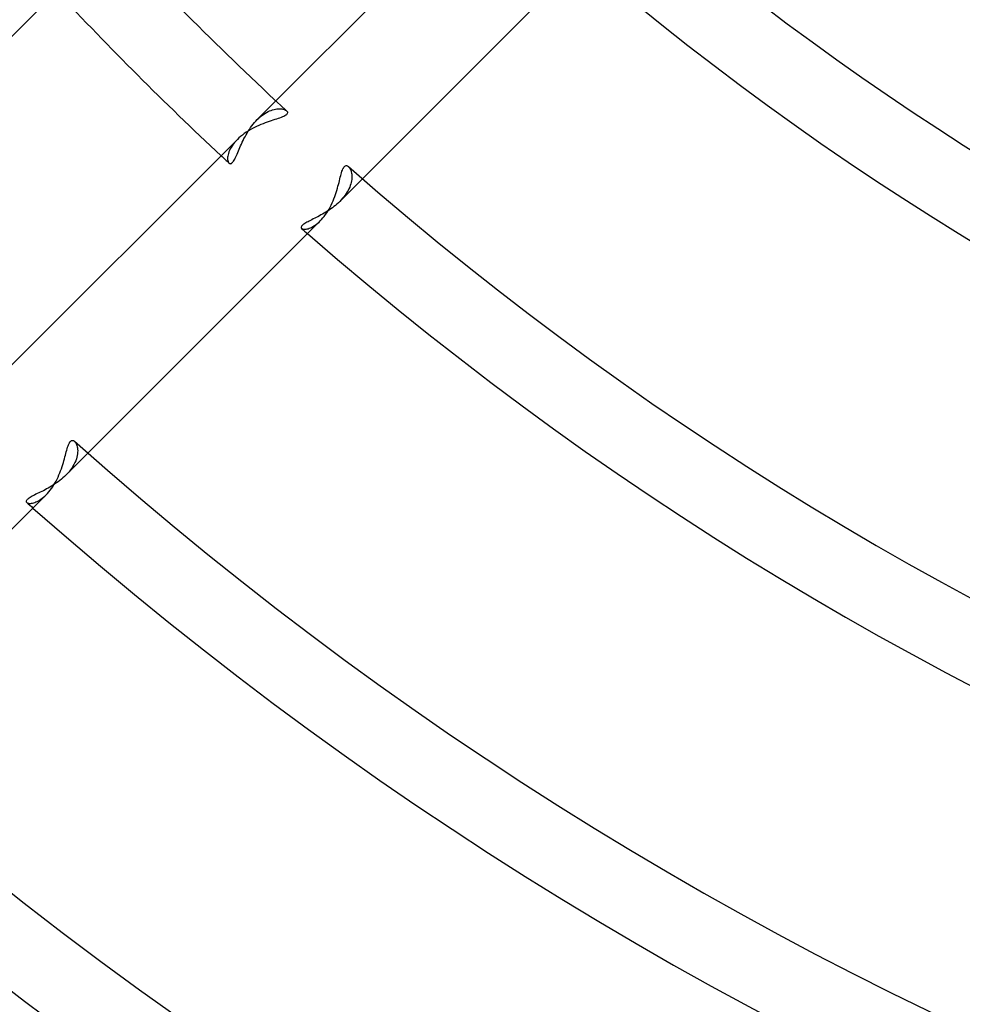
# Model space of a CAD drawing. Header units: millimetres. Extents: x -156 to 156, y -156 to 156.
# Tile 25 of 68: x -32 to -20, y -43 to -30. Entities that reach past the tile are written whole.
import ezdxf

# ---------------------------------------------------------------- set-up
doc = ezdxf.new("R2010")
doc.units = ezdxf.units.MM
doc.layers.add('MAIN-1', color=7, linetype='Continuous')

msp = doc.modelspace()

# ---------------------------------------------------------------- linework, layer by layer
at = {"layer": 'MAIN-1'}
for p, q in [((-27.047, -29.169), (-29.114, -31.235)), ((-34.773, -32.652), (-31.734, -29.612)), ((-27.998, -32.24), (-25.553, -29.795)), ((-29.114, -31.235), (-29.355, -31.477)), ((-29.276, -31.41), (-29.256, -31.396)), ((-29.256, -31.396), (-29.236, -31.384)), ((-29.236, -31.384), (-29.216, -31.374)), ((-29.216, -31.374), (-29.196, -31.364)), ((-29.196, -31.364), (-29.176, -31.357)), ((-29.176, -31.357), (-29.157, -31.35)), ((-29.157, -31.35), (-29.138, -31.345)), ((-29.138, -31.345), (-29.12, -31.341)), ((-29.12, -31.341), (-29.102, -31.338)), ((-29.102, -31.338), (-29.085, -31.337)), ((-29.085, -31.337), (-29.069, -31.336)), ((-29.069, -31.336), (-29.053, -31.337)), ((-29.053, -31.337), (-29.039, -31.338)), ((-29.039, -31.338), (-29.025, -31.341)), ((-29.025, -31.341), (-29.013, -31.344)), ((-29.013, -31.344), (-29.002, -31.348)), ((-29.002, -31.348), (-28.992, -31.353)), ((-28.992, -31.353), (-28.983, -31.358)), ((-28.983, -31.358), (-28.976, -31.364)), ((-28.976, -31.364), (-28.97, -31.37)), ((-28.967, -31.399), (-28.972, -31.406)), ((-28.97, -31.37), (-28.966, -31.377)), ((-28.965, -31.391), (-28.967, -31.399)), ((-28.966, -31.377), (-28.964, -31.384)), ((-28.964, -31.384), (-28.965, -31.391)), ((-29.409, -31.537), (-29.391, -31.516)), ((-29.391, -31.516), (-29.374, -31.496)), ((-29.374, -31.496), (-29.355, -31.477)), ((-29.355, -31.477), (-29.336, -31.458)), ((-29.336, -31.458), (-29.316, -31.441)), ((-29.316, -31.441), (-29.296, -31.425)), ((-29.296, -31.425), (-29.276, -31.41)), ((-29.253, -31.52), (-29.28, -31.53)), ((-29.227, -31.51), (-29.253, -31.52)), ((-29.201, -31.501), (-29.227, -31.51)), ((-29.176, -31.493), (-29.201, -31.501)), ((-29.152, -31.485), (-29.176, -31.493)), ((-29.129, -31.477), (-29.152, -31.485)), ((-29.107, -31.47), (-29.129, -31.477)), ((-29.086, -31.463), (-29.107, -31.47)), ((-29.066, -31.456), (-29.086, -31.463)), ((-29.047, -31.449), (-29.066, -31.456)), ((-29.029, -31.442), (-29.047, -31.449)), ((-29.014, -31.435), (-29.029, -31.442)), ((-29, -31.428), (-29.014, -31.435)), ((-28.988, -31.421), (-29, -31.428)), ((-28.979, -31.414), (-28.988, -31.421)), ((-28.972, -31.406), (-28.979, -31.414)), ((-29.498, -31.641), (-29.523, -31.658)), ((-29.5, -31.674), (-29.487, -31.65)), ((-29.472, -31.624), (-29.498, -31.641)), ((-29.487, -31.65), (-29.472, -31.626)), ((-29.472, -31.626), (-29.457, -31.603)), ((-29.445, -31.608), (-29.472, -31.624)), ((-29.457, -31.603), (-29.442, -31.58)), ((-29.418, -31.593), (-29.445, -31.608)), ((-29.442, -31.58), (-29.426, -31.558)), ((-29.426, -31.558), (-29.409, -31.537)), ((-29.391, -31.579), (-29.418, -31.593)), ((-29.363, -31.566), (-29.391, -31.579)), ((-29.335, -31.553), (-29.363, -31.566)), ((-29.308, -31.541), (-29.335, -31.553)), ((-29.28, -31.53), (-29.308, -31.541)), ((-29.612, -31.734), (-32.652, -34.773)), ((-29.65, -31.774), (-29.666, -31.795)), ((-29.632, -31.754), (-29.65, -31.774)), ((-29.612, -31.734), (-29.632, -31.754)), ((-29.592, -31.714), (-29.612, -31.734)), ((-29.57, -31.695), (-29.592, -31.714)), ((-29.547, -31.676), (-29.57, -31.695)), ((-29.559, -31.792), (-29.549, -31.769)), ((-29.549, -31.769), (-29.538, -31.745)), ((-29.523, -31.658), (-29.547, -31.676)), ((-29.538, -31.745), (-29.526, -31.721)), ((-29.526, -31.721), (-29.513, -31.698)), ((-29.513, -31.698), (-29.5, -31.674)), ((-29.721, -31.894), (-29.727, -31.913)), ((-29.713, -31.875), (-29.721, -31.894)), ((-29.704, -31.856), (-29.713, -31.875)), ((-29.693, -31.836), (-29.704, -31.856)), ((-29.68, -31.815), (-29.693, -31.836)), ((-29.666, -31.795), (-29.68, -31.815)), ((-29.614, -31.921), (-29.606, -31.901)), ((-29.606, -31.901), (-29.598, -31.881)), ((-29.598, -31.881), (-29.589, -31.86)), ((-29.589, -31.86), (-29.579, -31.838)), ((-29.579, -31.838), (-29.57, -31.815)), ((-29.57, -31.815), (-29.559, -31.792)), ((-29.735, -31.947), (-29.737, -31.963)), ((-29.737, -31.963), (-29.737, -31.978)), ((-29.737, -31.978), (-29.737, -31.992)), ((-29.737, -31.992), (-29.735, -32.004)), ((-29.732, -31.931), (-29.735, -31.947)), ((-29.735, -32.004), (-29.732, -32.015)), ((-29.727, -31.913), (-29.732, -31.931)), ((-29.732, -32.015), (-29.729, -32.025)), ((-29.729, -32.025), (-29.724, -32.033)), ((-29.724, -32.033), (-29.719, -32.039)), ((-29.689, -32.042), (-29.682, -32.037)), ((-29.682, -32.037), (-29.675, -32.031)), ((-29.675, -32.031), (-29.668, -32.022)), ((-29.668, -32.022), (-29.66, -32.012)), ((-29.66, -32.012), (-29.653, -32.001)), ((-29.653, -32.001), (-29.646, -31.988)), ((-29.646, -31.988), (-29.638, -31.973)), ((-29.638, -31.973), (-29.63, -31.957)), ((-29.63, -31.957), (-29.623, -31.939)), ((-29.623, -31.939), (-29.614, -31.921)), ((-29.719, -32.039), (-29.714, -32.043)), ((-29.714, -32.043), (-29.708, -32.045)), ((-29.708, -32.045), (-29.702, -32.046)), ((-29.702, -32.046), (-29.695, -32.045)), ((-29.695, -32.045), (-29.689, -32.042)), ((-28.273, -32.18), (-28.267, -32.162)), ((-28.267, -32.162), (-28.262, -32.144)), ((-28.262, -32.144), (-28.256, -32.128)), ((-28.256, -32.128), (-28.25, -32.114)), ((-28.25, -32.114), (-28.244, -32.102)), ((-28.244, -32.102), (-28.237, -32.092)), ((-28.237, -32.092), (-28.23, -32.083)), ((-28.23, -32.083), (-28.223, -32.077)), ((-28.223, -32.077), (-28.216, -32.073)), ((-28.216, -32.073), (-28.208, -32.071)), ((-28.208, -32.071), (-28.2, -32.071)), ((-28.2, -32.071), (-28.193, -32.073)), ((-28.193, -32.073), (-28.185, -32.077)), ((-28.185, -32.077), (-28.178, -32.083)), ((-28.178, -32.083), (-28.171, -32.089)), ((-28.171, -32.089), (-28.165, -32.097)), ((-28.165, -32.097), (-28.159, -32.106)), ((-28.159, -32.106), (-28.154, -32.117)), ((-28.154, -32.117), (-28.149, -32.128)), ((-28.149, -32.128), (-28.144, -32.14)), ((-28.144, -32.14), (-28.141, -32.153)), ((-28.141, -32.153), (-28.138, -32.167)), ((-28.307, -32.313), (-28.3, -32.289)), ((-28.3, -32.289), (-28.294, -32.266)), ((-28.294, -32.266), (-28.289, -32.243)), ((-28.29, -32.532), (-27.998, -32.24)), ((-28.289, -32.243), (-28.283, -32.221)), ((-28.283, -32.221), (-28.278, -32.2)), ((-28.278, -32.2), (-28.273, -32.18)), ((-28.143, -32.288), (-28.148, -32.308)), ((-28.139, -32.269), (-28.143, -32.288)), ((-28.136, -32.25), (-28.139, -32.269)), ((-28.138, -32.167), (-28.136, -32.182)), ((-28.136, -32.182), (-28.134, -32.198)), ((-28.134, -32.232), (-28.136, -32.25)), ((-28.134, -32.198), (-28.134, -32.215)), ((-28.134, -32.215), (-28.134, -32.232)), ((-28.345, -32.444), (-28.336, -32.417)), ((-28.336, -32.417), (-28.328, -32.39)), ((-28.328, -32.39), (-28.32, -32.364)), ((-28.32, -32.364), (-28.313, -32.338)), ((-28.313, -32.338), (-28.307, -32.313)), ((-28.193, -32.411), (-28.207, -32.431)), ((-28.182, -32.39), (-28.193, -32.411)), ((-28.171, -32.369), (-28.182, -32.39)), ((-28.162, -32.348), (-28.171, -32.369)), ((-28.154, -32.328), (-28.162, -32.348)), ((-28.148, -32.308), (-28.154, -32.328)), ((-28.388, -32.553), (-28.377, -32.526)), ((-28.377, -32.526), (-28.366, -32.499)), ((-28.366, -32.499), (-28.355, -32.471)), ((-28.355, -32.471), (-28.345, -32.444)), ((-28.29, -32.532), (-28.308, -32.55)), ((-28.271, -32.513), (-28.29, -32.532)), ((-28.253, -32.493), (-28.271, -32.513)), ((-28.236, -32.473), (-28.253, -32.493)), ((-28.221, -32.452), (-28.236, -32.473)), ((-28.207, -32.431), (-28.221, -32.452)), ((-28.47, -32.672), (-28.491, -32.684)), ((-28.449, -32.658), (-28.47, -32.672)), ((-28.458, -32.681), (-28.443, -32.657)), ((-28.428, -32.644), (-28.449, -32.658)), ((-28.443, -32.657), (-28.428, -32.632)), ((-28.428, -32.632), (-28.414, -32.606)), ((-28.407, -32.63), (-28.428, -32.644)), ((-28.414, -32.606), (-28.401, -32.58)), ((-28.386, -32.615), (-28.407, -32.63)), ((-28.401, -32.58), (-28.388, -32.553)), ((-28.366, -32.6), (-28.386, -32.615)), ((-28.346, -32.584), (-28.366, -32.6)), ((-28.327, -32.567), (-28.346, -32.584)), ((-28.308, -32.55), (-28.327, -32.567)), ((-31.541, -35.784), (-28.542, -32.785)), ((-28.7, -32.795), (-28.715, -32.803)), ((-28.684, -32.786), (-28.7, -32.795)), ((-28.668, -32.778), (-28.684, -32.786)), ((-28.65, -32.769), (-28.668, -32.778)), ((-28.632, -32.76), (-28.65, -32.769)), ((-28.613, -32.75), (-28.632, -32.76)), ((-28.594, -32.74), (-28.613, -32.75)), ((-28.574, -32.73), (-28.594, -32.74)), ((-28.575, -32.815), (-28.558, -32.8)), ((-28.553, -32.719), (-28.574, -32.73)), ((-28.558, -32.8), (-28.542, -32.785)), ((-28.533, -32.708), (-28.553, -32.719)), ((-28.542, -32.785), (-28.525, -32.767)), ((-28.512, -32.697), (-28.533, -32.708)), ((-28.525, -32.767), (-28.507, -32.747)), ((-28.491, -32.684), (-28.512, -32.697)), ((-28.507, -32.747), (-28.491, -32.726)), ((-28.491, -32.726), (-28.474, -32.704)), ((-28.474, -32.704), (-28.458, -32.681)), ((-28.788, -32.864), (-28.789, -32.869)), ((-28.789, -32.869), (-28.788, -32.874)), ((-28.786, -32.858), (-28.788, -32.864)), ((-28.788, -32.874), (-28.786, -32.878)), ((-28.782, -32.852), (-28.786, -32.858)), ((-28.786, -32.878), (-28.783, -32.882)), ((-28.783, -32.882), (-28.778, -32.886)), ((-28.777, -32.846), (-28.782, -32.852)), ((-28.778, -32.886), (-28.771, -32.889)), ((-28.77, -32.839), (-28.777, -32.846)), ((-28.771, -32.889), (-28.764, -32.891)), ((-28.762, -32.832), (-28.77, -32.839)), ((-28.764, -32.891), (-28.755, -32.892)), ((-28.752, -32.825), (-28.762, -32.832)), ((-28.755, -32.892), (-28.745, -32.892)), ((-28.741, -32.818), (-28.752, -32.825)), ((-28.745, -32.892), (-28.734, -32.892)), ((-28.729, -32.81), (-28.741, -32.818)), ((-28.734, -32.892), (-28.723, -32.891)), ((-28.715, -32.803), (-28.729, -32.81)), ((-28.723, -32.891), (-28.71, -32.888)), ((-28.71, -32.888), (-28.697, -32.885)), ((-28.697, -32.885), (-28.683, -32.88)), ((-28.683, -32.88), (-28.669, -32.874)), ((-28.669, -32.874), (-28.654, -32.868)), ((-28.654, -32.868), (-28.639, -32.859)), ((-28.639, -32.859), (-28.623, -32.85)), ((-28.623, -32.85), (-28.607, -32.84)), ((-28.607, -32.84), (-28.591, -32.828)), ((-28.591, -32.828), (-28.575, -32.815)), ((-31.808, -35.726), (-31.802, -35.708)), ((-31.802, -35.708), (-31.796, -35.691)), ((-31.796, -35.691), (-31.791, -35.675)), ((-31.791, -35.675), (-31.784, -35.661)), ((-31.784, -35.661), (-31.778, -35.649)), ((-31.778, -35.649), (-31.772, -35.639)), ((-31.772, -35.639), (-31.765, -35.631)), ((-31.765, -35.631), (-31.758, -35.625)), ((-31.758, -35.625), (-31.75, -35.621)), ((-31.75, -35.621), (-31.743, -35.619)), ((-31.743, -35.619), (-31.735, -35.619)), ((-31.735, -35.619), (-31.728, -35.621)), ((-31.728, -35.621), (-31.721, -35.625)), ((-31.721, -35.625), (-31.714, -35.631)), ((-31.714, -35.631), (-31.706, -35.638)), ((-31.706, -35.638), (-31.699, -35.648)), ((-31.699, -35.648), (-31.693, -35.659)), ((-31.693, -35.659), (-31.687, -35.671)), ((-31.687, -35.671), (-31.682, -35.685)), ((-31.682, -35.685), (-31.678, -35.7)), ((-31.678, -35.7), (-31.675, -35.716)), ((-31.675, -35.716), (-31.673, -35.733)), ((-31.843, -35.857), (-31.836, -35.833)), ((-31.836, -35.833), (-31.83, -35.81)), ((-31.83, -35.81), (-31.824, -35.788)), ((-31.826, -36.068), (-31.541, -35.784)), ((-31.824, -35.788), (-31.819, -35.766)), ((-31.819, -35.766), (-31.813, -35.746)), ((-31.813, -35.746), (-31.808, -35.726)), ((-31.683, -35.835), (-31.689, -35.858)), ((-31.678, -35.813), (-31.683, -35.835)), ((-31.675, -35.792), (-31.678, -35.813)), ((-31.673, -35.771), (-31.675, -35.792)), ((-31.673, -35.733), (-31.672, -35.752)), ((-31.672, -35.752), (-31.673, -35.771)), ((-31.882, -35.985), (-31.873, -35.958)), ((-31.873, -35.958), (-31.865, -35.932)), ((-31.865, -35.932), (-31.857, -35.906)), ((-31.857, -35.906), (-31.85, -35.881)), ((-31.85, -35.881), (-31.843, -35.857)), ((-31.749, -35.976), (-31.766, -36)), ((-31.733, -35.952), (-31.749, -35.976)), ((-31.72, -35.928), (-31.733, -35.952)), ((-31.708, -35.904), (-31.72, -35.928)), ((-31.698, -35.881), (-31.708, -35.904)), ((-31.689, -35.858), (-31.698, -35.881)), ((-31.938, -36.118), (-31.926, -36.092)), ((-31.926, -36.092), (-31.914, -36.065)), ((-31.914, -36.065), (-31.903, -36.039)), ((-31.903, -36.039), (-31.892, -36.012)), ((-31.892, -36.012), (-31.882, -35.985)), ((-31.863, -36.103), (-31.883, -36.12)), ((-31.844, -36.086), (-31.863, -36.103)), ((-31.826, -36.068), (-31.844, -36.086)), ((-31.804, -36.046), (-31.826, -36.068)), ((-31.784, -36.023), (-31.804, -36.046)), ((-31.766, -36), (-31.784, -36.023)), ((-32.052, -36.234), (-32.073, -36.246)), ((-32.03, -36.222), (-32.052, -36.234)), ((-32.009, -36.209), (-32.03, -36.222)), ((-32.011, -36.241), (-31.995, -36.218)), ((-31.987, -36.195), (-32.009, -36.209)), ((-31.995, -36.218), (-31.98, -36.194)), ((-31.966, -36.181), (-31.987, -36.195)), ((-31.98, -36.194), (-31.965, -36.17)), ((-31.944, -36.167), (-31.966, -36.181)), ((-31.965, -36.17), (-31.951, -36.144)), ((-31.951, -36.144), (-31.938, -36.118)), ((-31.924, -36.152), (-31.944, -36.167)), ((-31.903, -36.136), (-31.924, -36.152)), ((-31.883, -36.12), (-31.903, -36.136)), ((-35.083, -39.325), (-32.079, -36.322)), ((-32.286, -36.355), (-32.298, -36.363)), ((-32.274, -36.348), (-32.286, -36.355)), ((-32.26, -36.34), (-32.274, -36.348)), ((-32.244, -36.332), (-32.26, -36.34)), ((-32.228, -36.324), (-32.244, -36.332)), ((-32.211, -36.315), (-32.228, -36.324)), ((-32.193, -36.306), (-32.211, -36.315)), ((-32.174, -36.297), (-32.193, -36.306)), ((-32.155, -36.288), (-32.174, -36.297)), ((-32.135, -36.278), (-32.155, -36.288)), ((-32.115, -36.268), (-32.135, -36.278)), ((-32.13, -36.366), (-32.113, -36.353)), ((-32.094, -36.257), (-32.115, -36.268)), ((-32.113, -36.353), (-32.096, -36.338)), ((-32.096, -36.338), (-32.079, -36.322)), ((-32.073, -36.246), (-32.094, -36.257)), ((-32.079, -36.322), (-32.062, -36.304)), ((-32.062, -36.304), (-32.044, -36.284)), ((-32.044, -36.284), (-32.028, -36.263)), ((-32.028, -36.263), (-32.011, -36.241)), ((-32.335, -36.402), (-32.336, -36.407)), ((-32.336, -36.407), (-32.335, -36.412)), ((-32.333, -36.396), (-32.335, -36.402)), ((-32.335, -36.412), (-32.333, -36.417)), ((-32.329, -36.39), (-32.333, -36.396)), ((-32.333, -36.417), (-32.329, -36.421)), ((-32.324, -36.383), (-32.329, -36.39)), ((-32.329, -36.421), (-32.324, -36.425)), ((-32.317, -36.377), (-32.324, -36.383)), ((-32.324, -36.425), (-32.317, -36.428)), ((-32.308, -36.37), (-32.317, -36.377)), ((-32.317, -36.428), (-32.309, -36.43)), ((-32.309, -36.43), (-32.3, -36.432)), ((-32.298, -36.363), (-32.308, -36.37)), ((-32.3, -36.432), (-32.29, -36.432)), ((-32.29, -36.432), (-32.279, -36.432)), ((-32.279, -36.432), (-32.267, -36.43)), ((-32.267, -36.43), (-32.254, -36.428)), ((-32.254, -36.428), (-32.24, -36.425)), ((-32.24, -36.425), (-32.226, -36.42)), ((-32.226, -36.42), (-32.211, -36.414)), ((-32.211, -36.414), (-32.195, -36.407)), ((-32.195, -36.407), (-32.179, -36.399)), ((-32.179, -36.399), (-32.163, -36.389)), ((-32.163, -36.389), (-32.146, -36.378)), ((-32.146, -36.378), (-32.13, -36.366))]:
    msp.add_line(p, q, dxfattribs=at)
for radius, start, end in [(101, 89.99998, 270.00002), (100, 89.99998, 270.00002), (30.5, 90, 270), (105, 179.99998, 0), (101, 179.99998, 270.00002), (100, 179.99998, 270.00002), (36, 180, 0), (31.5, 180, 0), (31.5, 180, 270), (32.858, 230.0725, 309.9275), (33.542, 229.9688, 310.0311), (42.7, 222.7342, 227.2658), (43.7, 223.0329, 226.967), (38.7, 230.7791, 309.2209), (37.7, 232.7267, 307.2733), (43.7, 226.967, 227.1514), (42.7, 228.7074, 311.2926), (43.7, 228.8036, 228.9364), (43.7, 228.9364, 311.0636), (47.7, 228.3288, 311.6712), (48.7, 228.406, 228.5317), (48.7, 228.5317, 311.4682), (52.7, 228.0203, 311.9797), (53.7, 228.2026, 311.7975)]:
    msp.add_arc((0, 0), radius, start, end, dxfattribs=at)
msp.add_ellipse((63.412, -74.948), major_axis=(61.13, 84.138), ratio=0.809017, start_param=1.73342, end_param=2.277912, dxfattribs=at)

doc.saveas('drawing.dxf')
